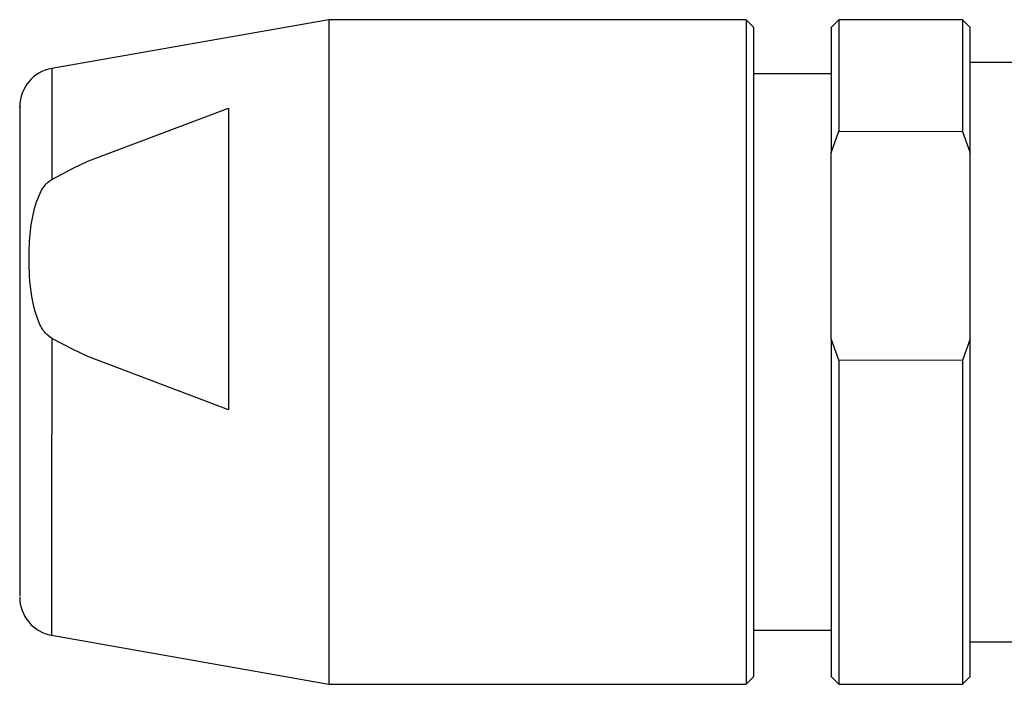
# Model space of a CAD drawing. Header units: inches. Extents: x 1.7 to 32.8, y 1.3 to 21.1.
# Tile 32 of 54: x 9.782 to 10.284, y 18.87 to 19.209. Entities that reach past the tile are written whole.
import ezdxf

# ---------------------------------------------------------------- set-up
doc = ezdxf.new("R2010")
doc.units = ezdxf.units.IN
doc.header["$MEASUREMENT"] = 0

msp = doc.modelspace()

# ---------------------------------------------------------------- linework, layer by layer
at = {"color": 7, "linetype": 'Continuous', "lineweight": 25}
for p, q in [((9.93947, 19.20865), (9.79825, 19.18379)), ((10.15207, 19.20859), (9.93947, 19.20865)), ((10.156, 19.20466), (10.15207, 19.20859)), ((10.19931, 19.20858), (10.19537, 19.20465)), ((10.2623, 19.20857), (10.19931, 19.20858)), ((10.26624, 19.20463), (10.2623, 19.20857)), ((10.29379, 19.1869), (10.26623, 19.18691)), ((10.19537, 19.18102), (10.156, 19.18103)), ((9.81665, 19.13652), (9.88828, 19.16359)), ((10.19536, 19.14077), (10.1993, 19.15176)), ((10.1993, 19.15176), (10.26229, 19.15174)), ((10.26229, 19.15174), (10.26622, 19.14075)), ((10.19533, 19.04607), (10.19536, 19.14077)), ((10.2662, 19.04605), (10.26622, 19.14075)), ((9.79823, 19.12727), (9.80917, 19.13297)), ((9.80917, 19.13297), (9.81665, 19.13652)), ((9.80915, 19.04054), (9.79821, 19.04624)), ((10.19927, 19.03508), (10.19533, 19.04607)), ((10.2662, 19.04605), (10.26226, 19.03506)), ((9.81662, 19.03698), (9.80915, 19.04054)), ((9.88824, 19.00988), (9.81662, 19.03698)), ((10.26226, 19.03506), (10.19927, 19.03508)), ((10.15592, 18.89757), (10.19529, 18.89756)), ((9.79817, 18.895), (9.93938, 18.87007)), ((10.26616, 18.89164), (10.29372, 18.89163)), ((10.15198, 18.87001), (10.15592, 18.87395)), ((10.19529, 18.87394), (10.19922, 18.87)), ((10.26222, 18.86998), (10.26615, 18.87392)), ((9.93938, 18.87007), (10.15198, 18.87001)), ((10.19922, 18.87), (10.26222, 18.86998))]:
    msp.add_line(p, q, dxfattribs=at)
at = {"color": 7, "linetype": 'Continuous', "lineweight": 25, "flags": 128}
for points in [[(9.93947, 19.20865), (9.93947, 19.20807), (9.93947, 19.20113), (9.93946, 19.18663), (9.93946, 19.16523), (9.93945, 19.13795), (9.93944, 19.10607), (9.93943, 19.07106), (9.93942, 19.03457), (9.93942, 18.9983), (9.93941, 18.96396), (9.9394, 18.93313), (9.93939, 18.90728), (9.93939, 18.8876), (9.93938, 18.87502), (9.93938, 18.87012), (9.93938, 18.87007)], [(10.15207, 19.20859), (10.15207, 19.20853), (10.15207, 19.20354), (10.15206, 19.19088), (10.15206, 19.17112), (10.15205, 19.14521), (10.15204, 19.11434), (10.15203, 19.07996), (10.15202, 19.04368), (10.15202, 19.0072), (10.15201, 18.97222), (10.152, 18.94037), (10.15199, 18.91315), (10.15199, 18.89183), (10.15198, 18.87741), (10.15198, 18.87055), (10.15198, 18.87001)], [(10.19931, 19.20858), (10.19931, 19.20546), (10.19931, 19.19458), (10.1993, 19.17639), (10.1993, 19.15176)], [(10.2623, 19.20857), (10.2623, 19.20544), (10.2623, 19.19456), (10.2623, 19.17638), (10.26229, 19.15174)], [(10.15592, 18.87395), (10.15592, 18.87448), (10.15592, 18.88117), (10.15592, 18.89526), (10.15593, 18.91609), (10.15594, 18.94267), (10.15594, 18.97378), (10.15595, 19.00795), (10.15596, 19.04358), (10.15597, 19.07901), (10.15598, 19.11259), (10.15599, 19.14274), (10.15599, 19.16806), (10.156, 19.18735), (10.156, 19.19972), (10.156, 19.20459), (10.156, 19.20466)], [(10.19537, 19.20465), (10.19537, 19.20058), (10.19537, 19.18807), (10.19536, 19.16778), (10.19536, 19.14077)], [(10.26622, 19.14075), (10.26623, 19.16776), (10.26624, 19.18805), (10.26624, 19.20056), (10.26624, 19.20463)], [(9.79825, 19.18379), (9.79825, 19.18014), (9.79825, 19.16905), (9.79824, 19.15112), (9.79823, 19.12727)], [(9.88828, 19.16359), (9.88827, 19.14894), (9.88827, 19.13234), (9.88826, 19.11407), (9.88826, 19.09446), (9.88825, 19.07386), (9.88825, 19.05264), (9.88824, 19.03119), (9.88824, 19.00988)], [(9.79821, 19.04624), (9.79821, 19.01312), (9.7982, 18.98138), (9.79819, 18.95272), (9.79818, 18.92863), (9.79818, 18.9104), (9.79818, 18.89899), (9.79817, 18.895), (9.79817, 18.895)], [(10.19533, 19.04607), (10.19532, 19.00835), (10.19531, 18.97224), (10.19531, 18.93965), (10.1953, 18.91227), (10.19529, 18.89153), (10.19529, 18.87853), (10.19529, 18.87394), (10.19529, 18.87394)], [(10.26615, 18.87392), (10.26615, 18.87392), (10.26616, 18.87851), (10.26616, 18.89151), (10.26616, 18.91225), (10.26617, 18.93963), (10.26618, 18.97223), (10.26619, 19.00833), (10.2662, 19.04605)], [(10.19927, 19.03508), (10.19926, 18.99869), (10.19925, 18.96422), (10.19924, 18.93327), (10.19923, 18.90731), (10.19923, 18.88756), (10.19923, 18.87494), (10.19922, 18.87005), (10.19922, 18.87)], [(10.26226, 19.03506), (10.26225, 18.99868), (10.26224, 18.9642), (10.26223, 18.93326), (10.26223, 18.9073), (10.26222, 18.88754), (10.26222, 18.87493), (10.26222, 18.87004), (10.26222, 18.86998)]]:
    msp.add_lwpolyline(points, dxfattribs=at)
at = {"color": 7, "linetype": 'Continuous', "lineweight": 25}
for centre, start, end in [((9.80166, 19.1644), 99.9853, 179.9853), ((9.8016, 18.91439), 179.9853, 259.9853)]:
    msp.add_arc(centre, 0.01969, start, end, dxfattribs=at)
for points, knots in [([(9.78198, 19.16384), (9.78198, 19.16403), (9.78198, 19.16573), (9.78198, 19.16139), (9.78197, 19.15372), (9.78197, 19.14045), (9.78197, 19.11833), (9.78196, 19.0834), (9.78195, 19.0432), (9.78194, 19.01065), (9.78193, 18.98641), (9.78193, 18.96429), (9.78192, 18.94028), (9.78191, 18.91881), (9.78191, 18.91621), (9.78191, 18.91495)], [0, 0, 0, 0, 0.0082076, 0.0733748, 0.1384871, 0.2036537, 0.2687661, 0.3884871, 0.5082087, 0.5733749, 0.638487, 0.7036535, 0.7687665, 0.888488, 1, 1, 1, 1]), ([(9.79821, 19.04624), (9.79709, 19.0471), (9.79408, 19.04941), (9.7892, 19.05928), (9.78672, 19.0747), (9.78648, 19.0924), (9.78804, 19.10762), (9.79085, 19.11805), (9.79477, 19.12471), (9.79721, 19.12651), (9.79823, 19.12727)], [0, 0, 0, 0, 0.046796, 0.126024, 0.368392, 0.585953, 0.740639, 0.899492, 0.957526, 1, 1, 1, 1])]:
    msp.add_open_spline(points, degree=3, knots=knots, dxfattribs=at)

doc.saveas('drawing.dxf')
